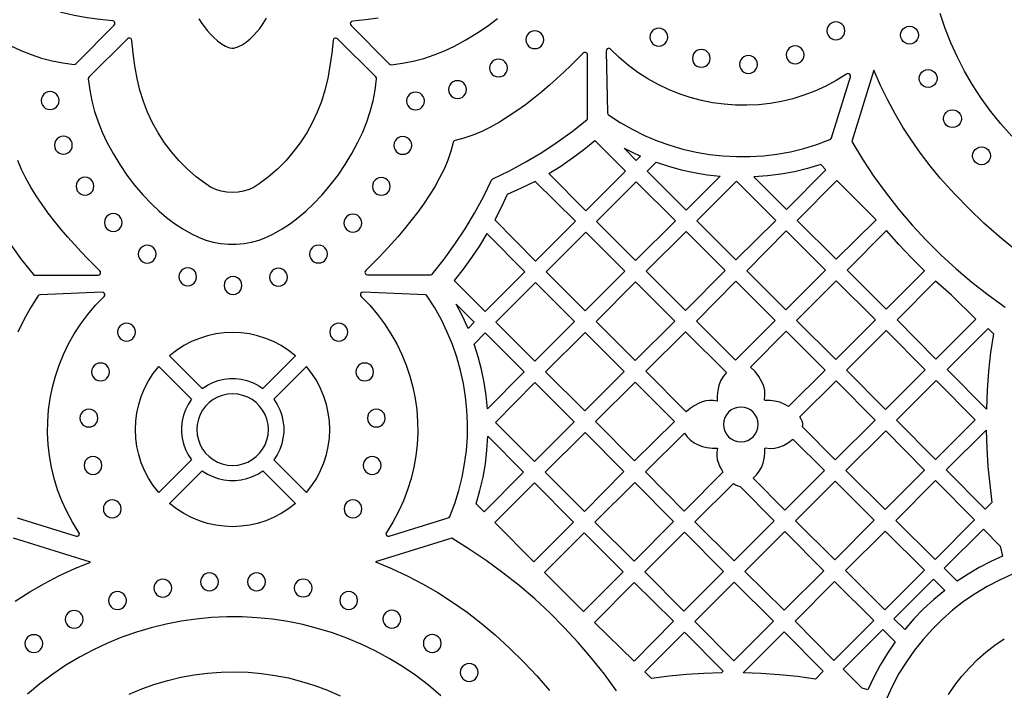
# Model space of a CAD drawing. Header units: millimetres. Extents: x -1358 to 1640, y -1421 to -323.
# Tile 54 of 129: x -223 to -40, y -1016 to -891. Entities that reach past the tile are written whole.
import ezdxf

# ---------------------------------------------------------------- set-up
doc = ezdxf.new("R2010")
doc.units = ezdxf.units.MM
doc.layers.add('pattern', color=5, linetype='Continuous')

msp = doc.modelspace()

# ---------------------------------------------------------------- linework, layer by layer
at = {"layer": 'pattern'}
for points in [[(-224.88, -895.51), (-222.98, -896.4), (-221.07, -897.16), (-219.14, -897.8), (-217.16, -898.31), (-215.15, -898.7), (-213.07, -898.98), (-212.86, -898.96), (-212.68, -898.84), (-205.58, -891.66), (-205.47, -891.47), (-205.45, -891.26), (-205.52, -891.07), (-205.67, -890.92), (-205.89, -890.85), (-208.28, -890.61), (-210.65, -890.28), (-213.02, -889.86), (-215.16, -889.35), (-217.25, -888.71), (-219.28, -887.92), (-221.25, -887), (-223.15, -885.94), (-224.96, -884.76)], [(-38.29, -912.38), (-40.33, -910.1), (-42.23, -907.74), (-43.99, -905.31), (-45.61, -902.81), (-47.09, -900.26), (-48.43, -897.64), (-49.64, -894.98), (-50.7, -892.27), (-51.63, -889.52)], [(-189.79, -890.51), (-189.23, -891.37), (-188.77, -892), (-188.24, -892.67), (-187.65, -893.34), (-187.01, -893.99), (-186.32, -894.6), (-185.6, -895.14), (-184.84, -895.57), (-184.07, -895.88), (-183.66, -895.96), (-183.27, -895.95), (-182.9, -895.86), (-182.52, -895.72), (-181.73, -895.33), (-180.98, -894.82), (-180.27, -894.23), (-179.61, -893.58), (-179.01, -892.92), (-178.47, -892.27), (-177.8, -891.35), (-177.17, -890.37)], [(-156.38, -890.34), (-158.75, -890.67), (-161.14, -890.91), (-161.36, -890.98), (-161.5, -891.13), (-161.58, -891.32), (-161.56, -891.53), (-161.44, -891.72), (-154.35, -898.9), (-154.17, -899.02), (-153.96, -899.04), (-151.88, -898.77), (-149.86, -898.37), (-147.89, -897.86), (-145.96, -897.22), (-144.05, -896.46), (-142.15, -895.57), (-140.03, -894.42), (-137.99, -893.18), (-136.03, -891.85), (-134.15, -890.41)], [(-37.74, -933.5), (-40.67, -931.09), (-43.51, -928.57), (-46.26, -925.93), (-48.93, -923.16), (-51.62, -920.17), (-53.52, -917.88), (-55.31, -915.53), (-57, -913.13), (-58.58, -910.68), (-60.05, -908.19), (-61.42, -905.65), (-62.68, -903.07), (-63.99, -900.06), (-68.13, -913.35), (-66.12, -916.65), (-63.99, -919.87), (-61.73, -922.99), (-59.35, -926.02), (-56.85, -928.95), (-54.24, -931.78), (-51.51, -934.49), (-48.68, -937.1), (-45.74, -939.6), (-42.69, -941.98), (-39.55, -944.23)], [(-224.88, -932.61), (-222.86, -935.4), (-220.71, -938.13), (-220.55, -938.27), (-220.34, -938.31), (-208.59, -938.31), (-208.36, -938.25), (-208.2, -938.1), (-208.12, -937.91), (-208.13, -937.69), (-208.26, -937.49), (-209.37, -936.39), (-210.54, -935.2), (-211.75, -933.93), (-212.99, -932.6), (-214.23, -931.2), (-215.47, -929.75), (-216.69, -928.25), (-217.88, -926.7), (-219.02, -925.12), (-220.1, -923.51), (-221.11, -921.88), (-222.03, -920.23), (-222.85, -918.57), (-223.55, -916.91)], [(-223.69, -983.57), (-212.7, -986.97), (-212.46, -986.99), (-212.26, -986.88), (-212.12, -986.71), (-212.08, -986.48), (-212.16, -986.25), (-213.36, -984.33), (-214.42, -982.37), (-215.34, -980.35), (-216.13, -978.3), (-216.77, -976.22), (-217.29, -974.11), (-217.66, -971.98), (-217.9, -969.84), (-218.01, -967.7), (-217.98, -965.55), (-217.82, -963.41), (-217.52, -961.29), (-217.1, -959.19), (-216.54, -957.11), (-215.86, -955.07), (-215.05, -953.07), (-214.1, -951.12), (-213.03, -949.22), (-211.83, -947.38), (-210.51, -945.6), (-209.06, -943.9), (-207.48, -942.28), (-207.35, -942.07), (-207.34, -941.85), (-207.43, -941.65), (-207.6, -941.51), (-207.83, -941.46), (-219.42, -941.98), (-219.64, -942.03), (-219.8, -942.19), (-221.18, -944.36), (-222.42, -946.6), (-223.53, -948.89)], [(-224.04, -999.07), (-221.34, -997.36), (-218.58, -995.78), (-215.77, -994.32), (-212.92, -992.99), (-210.02, -991.79), (-224.35, -987.35)], [(-111.94, -1015.8), (-114.21, -1012.7), (-116.6, -1009.69), (-119.09, -1006.78), (-121.7, -1003.97), (-124.41, -1001.26), (-127.22, -998.66), (-130.13, -996.17), (-133.13, -993.79), (-136.23, -991.52), (-139.41, -989.38), (-142.68, -987.35), (-156.88, -991.75), (-153.91, -992.98), (-150.98, -994.34), (-148.1, -995.84), (-145.27, -997.48), (-142.51, -999.25), (-139.8, -1001.15), (-137.17, -1003.2), (-134.6, -1005.37), (-131.9, -1007.86), (-129.31, -1010.41), (-126.82, -1013.03), (-124.44, -1015.72)], [(-38.19, -994.05), (-40.59, -995.14), (-42.9, -996.35), (-45.13, -997.7), (-47.27, -999.17), (-49.32, -1000.77), (-51.26, -1002.47), (-53.1, -1004.29), (-54.83, -1006.22), (-56.45, -1008.25), (-57.94, -1010.37), (-59.32, -1012.58), (-60.56, -1014.89), (-61.67, -1017.27)], [(-144.7, -1016.72), (-147.01, -1014.77), (-149.39, -1012.96), (-151.84, -1011.29), (-154.35, -1009.75), (-156.92, -1008.36), (-159.55, -1007.1), (-162.22, -1005.98), (-164.93, -1005), (-167.67, -1004.16), (-170.45, -1003.45), (-173.25, -1002.89), (-176.07, -1002.46), (-178.91, -1002.17), (-181.75, -1002.02), (-184.6, -1002.01), (-187.44, -1002.14), (-190.28, -1002.41), (-193.1, -1002.81), (-195.91, -1003.35), (-198.69, -1004.04), (-201.44, -1004.86), (-204.16, -1005.82), (-206.84, -1006.91), (-209.47, -1008.15), (-212.05, -1009.53), (-214.58, -1011.04), (-217.04, -1012.7), (-219.43, -1014.49), (-221.76, -1016.42)], [(-50.11, -1016.5), (-48.91, -1014.75), (-47.6, -1013.08), (-46.2, -1011.49), (-44.7, -1009.99), (-43.11, -1008.59), (-41.44, -1007.28), (-39.69, -1006.08)], [(-202.78, -1016.43), (-200.43, -1015.44), (-198.03, -1014.58), (-195.6, -1013.86), (-193.15, -1013.27), (-190.67, -1012.82), (-188.17, -1012.5), (-185.66, -1012.31), (-183.14, -1012.26), (-180.62, -1012.35), (-178.11, -1012.56), (-175.6, -1012.92), (-173.12, -1013.41), (-170.66, -1014.04), (-168.22, -1014.8), (-165.82, -1015.71), (-163.46, -1016.74)]]:
    msp.add_lwpolyline(points, dxfattribs=at)
for points in [[(-71.07, -894.39), (-70.63, -894.33), (-70.23, -894.16), (-69.89, -893.9), (-69.63, -893.56), (-69.47, -893.16), (-69.41, -892.72), (-69.47, -892.28), (-69.63, -891.88), (-69.89, -891.54), (-70.23, -891.28), (-70.63, -891.11), (-71.07, -891.05), (-71.52, -891.11), (-71.91, -891.28), (-72.25, -891.54), (-72.51, -891.88), (-72.68, -892.28), (-72.74, -892.72), (-72.68, -893.16), (-72.51, -893.56), (-72.25, -893.9), (-71.91, -894.16), (-71.52, -894.33)], [(-127.19, -896.05), (-126.75, -895.99), (-126.35, -895.83), (-126.01, -895.57), (-125.75, -895.23), (-125.59, -894.83), (-125.53, -894.39), (-125.59, -893.94), (-125.75, -893.55), (-126.01, -893.21), (-126.35, -892.95), (-126.75, -892.78), (-127.19, -892.72), (-127.64, -892.78), (-128.03, -892.95), (-128.37, -893.21), (-128.63, -893.55), (-128.8, -893.94), (-128.86, -894.39), (-128.8, -894.83), (-128.63, -895.23), (-128.37, -895.57), (-128.03, -895.83), (-127.64, -895.99)], [(-104.09, -895.57), (-103.64, -895.51), (-103.25, -895.34), (-102.91, -895.08), (-102.65, -894.74), (-102.48, -894.34), (-102.42, -893.9), (-102.48, -893.46), (-102.65, -893.06), (-102.91, -892.72), (-103.25, -892.46), (-103.64, -892.29), (-104.09, -892.23), (-104.53, -892.29), (-104.93, -892.46), (-105.27, -892.72), (-105.53, -893.06), (-105.69, -893.46), (-105.75, -893.9), (-105.69, -894.34), (-105.53, -894.74), (-105.27, -895.08), (-104.93, -895.34), (-104.53, -895.51)], [(-57.36, -895.2), (-57.8, -895.14), (-58.2, -894.97), (-58.54, -894.71), (-58.8, -894.37), (-58.96, -893.97), (-59.02, -893.53), (-58.96, -893.08), (-58.8, -892.69), (-58.54, -892.35), (-58.2, -892.09), (-57.8, -891.92), (-57.36, -891.86), (-56.91, -891.92), (-56.52, -892.09), (-56.18, -892.35), (-55.92, -892.69), (-55.75, -893.08), (-55.69, -893.53), (-55.75, -893.97), (-55.92, -894.37), (-56.18, -894.71), (-56.52, -894.97), (-56.91, -895.14)], [(-206.94, -913.5), (-205.8, -915.63), (-204.56, -917.67), (-203.22, -919.62), (-201.78, -921.5), (-200.24, -923.32), (-198.58, -925.07), (-197.23, -926.35), (-195.82, -927.54), (-194.36, -928.64), (-192.82, -929.65), (-191.21, -930.58), (-189.89, -931.23), (-188.52, -931.74), (-187.12, -932.13), (-185.7, -932.38), (-184.26, -932.51), (-182.83, -932.51), (-181.39, -932.38), (-179.97, -932.13), (-178.57, -931.74), (-177.21, -931.23), (-175.88, -930.58), (-174.27, -929.65), (-172.73, -928.64), (-171.27, -927.54), (-169.86, -926.35), (-168.51, -925.07), (-166.85, -923.32), (-165.31, -921.5), (-163.87, -919.62), (-162.53, -917.67), (-161.29, -915.63), (-160.15, -913.5), (-159.26, -911.61), (-158.49, -909.7), (-157.86, -907.76), (-157.34, -905.79), (-156.95, -903.77), (-156.68, -901.69), (-156.69, -901.48), (-156.81, -901.31), (-163.99, -894.21), (-164.19, -894.1), (-164.39, -894.08), (-164.59, -894.15), (-164.73, -894.3), (-164.8, -894.51), (-165.04, -896.9), (-165.37, -899.28), (-165.8, -901.64), (-166.3, -903.79), (-166.95, -905.88), (-167.74, -907.91), (-168.66, -909.88), (-169.71, -911.77), (-170.9, -913.59), (-172.2, -915.32), (-173.62, -916.97), (-175.16, -918.51), (-176.81, -919.95), (-178.56, -921.28), (-179.49, -921.85), (-180.46, -922.29), (-181.47, -922.61), (-182.5, -922.8), (-183.55, -922.86), (-184.59, -922.8), (-185.62, -922.61), (-186.63, -922.29), (-187.61, -921.85), (-188.53, -921.28), (-190.28, -919.95), (-191.93, -918.51), (-193.47, -916.97), (-194.89, -915.32), (-196.19, -913.59), (-197.38, -911.77), (-198.43, -909.88), (-199.35, -907.91), (-200.14, -905.88), (-200.79, -903.79), (-201.29, -901.64), (-201.72, -899.28), (-202.05, -896.9), (-202.29, -894.51), (-202.35, -894.3), (-202.5, -894.15), (-202.7, -894.08), (-202.9, -894.1), (-203.1, -894.21), (-210.27, -901.31), (-210.39, -901.48), (-210.41, -901.69), (-210.14, -903.77), (-209.75, -905.79), (-209.23, -907.76), (-208.6, -909.7), (-207.83, -911.61)], [(-158.38, -938.23), (-146.63, -938.23), (-146.42, -938.19), (-146.26, -938.06), (-144.1, -935.33), (-142.08, -932.53), (-140.19, -929.67), (-138.42, -926.73), (-136.77, -923.7), (-135.24, -920.58), (-135.14, -920.44), (-135.01, -920.35), (-131.89, -918.81), (-128.86, -917.17), (-125.91, -915.4), (-123.05, -913.51), (-120.25, -911.49), (-117.52, -909.33), (-117.39, -909.17), (-117.35, -908.97), (-117.35, -897.22), (-117.4, -896.99), (-117.55, -896.83), (-117.75, -896.75), (-117.97, -896.76), (-118.17, -896.88), (-119.27, -898), (-120.46, -899.17), (-121.72, -900.38), (-123.06, -901.61), (-124.45, -902.85), (-125.91, -904.09), (-127.41, -905.32), (-128.95, -906.5), (-130.54, -907.65), (-132.15, -908.73), (-133.78, -909.74), (-135.43, -910.66), (-137.08, -911.48), (-138.74, -912.18), (-140.4, -912.75), (-142.04, -913.18), (-142.22, -913.24), (-142.34, -913.36), (-142.41, -913.54), (-142.83, -915.18), (-143.4, -916.84), (-144.11, -918.5), (-144.93, -920.15), (-145.85, -921.8), (-146.86, -923.43), (-147.94, -925.04), (-149.08, -926.62), (-150.27, -928.17), (-151.49, -929.67), (-152.73, -931.12), (-153.98, -932.52), (-155.21, -933.85), (-156.42, -935.12), (-157.59, -936.3), (-158.71, -937.41), (-158.83, -937.61), (-158.85, -937.82), (-158.77, -938.02), (-158.6, -938.17)], [(-113.63, -908.02), (-113.58, -908.24), (-113.43, -908.4), (-111.26, -909.82), (-109.03, -911.09), (-106.74, -912.22), (-104.4, -913.22), (-102.01, -914.07), (-99.58, -914.78), (-97.13, -915.35), (-94.64, -915.77), (-92.14, -916.05), (-89.62, -916.18), (-87.1, -916.17), (-84.58, -916.02), (-82.06, -915.71), (-79.56, -915.26), (-77.08, -914.66), (-74.62, -913.9), (-72.2, -913), (-72.02, -912.89), (-71.92, -912.7), (-68.38, -901.32), (-68.36, -901.08), (-68.46, -900.87), (-68.64, -900.74), (-68.86, -900.7), (-69.1, -900.78), (-71.01, -901.98), (-72.98, -903.03), (-74.99, -903.95), (-77.05, -904.73), (-79.13, -905.38), (-81.24, -905.89), (-83.36, -906.26), (-85.5, -906.5), (-87.65, -906.61), (-89.79, -906.58), (-91.92, -906.43), (-94.05, -906.14), (-96.15, -905.72), (-98.22, -905.17), (-100.27, -904.49), (-102.27, -903.68), (-104.22, -902.74), (-106.13, -901.68), (-107.97, -900.49), (-109.75, -899.17), (-111.45, -897.73), (-113.08, -896.17), (-113.28, -896.04), (-113.5, -896.03), (-113.7, -896.11), (-113.85, -896.28), (-113.9, -896.51)], [(-96.16, -899.53), (-95.72, -899.47), (-95.32, -899.3), (-94.98, -899.04), (-94.72, -898.7), (-94.55, -898.3), (-94.49, -897.86), (-94.55, -897.42), (-94.72, -897.02), (-94.98, -896.68), (-95.32, -896.42), (-95.72, -896.25), (-96.16, -896.19), (-96.61, -896.25), (-97, -896.42), (-97.34, -896.68), (-97.6, -897.02), (-97.77, -897.42), (-97.83, -897.86), (-97.77, -898.3), (-97.6, -898.7), (-97.34, -899.04), (-97, -899.3), (-96.61, -899.47)], [(-87.38, -900.67), (-86.93, -900.61), (-86.54, -900.44), (-86.2, -900.18), (-85.94, -899.84), (-85.77, -899.44), (-85.71, -899), (-85.77, -898.56), (-85.94, -898.16), (-86.2, -897.82), (-86.54, -897.56), (-86.93, -897.39), (-87.38, -897.33), (-87.82, -897.39), (-88.22, -897.56), (-88.55, -897.82), (-88.82, -898.16), (-88.98, -898.56), (-89.04, -899), (-88.98, -899.44), (-88.82, -899.84), (-88.55, -900.18), (-88.22, -900.44), (-87.82, -900.61)], [(-78.68, -898.88), (-78.23, -898.82), (-77.84, -898.65), (-77.5, -898.39), (-77.24, -898.05), (-77.07, -897.65), (-77.01, -897.21), (-77.07, -896.76), (-77.24, -896.37), (-77.5, -896.03), (-77.84, -895.77), (-78.23, -895.6), (-78.68, -895.54), (-79.12, -895.6), (-79.52, -895.77), (-79.86, -896.03), (-80.12, -896.37), (-80.28, -896.76), (-80.34, -897.21), (-80.28, -897.65), (-80.12, -898.05), (-79.86, -898.39), (-79.52, -898.65), (-79.12, -898.82)], [(-133.95, -901.32), (-133.51, -901.26), (-133.11, -901.1), (-132.77, -900.84), (-132.51, -900.5), (-132.35, -900.1), (-132.29, -899.66), (-132.35, -899.21), (-132.51, -898.81), (-132.77, -898.48), (-133.11, -898.22), (-133.51, -898.05), (-133.95, -897.99), (-134.4, -898.05), (-134.79, -898.22), (-135.13, -898.48), (-135.39, -898.81), (-135.56, -899.21), (-135.62, -899.66), (-135.56, -900.1), (-135.39, -900.5), (-135.13, -900.84), (-134.79, -901.1), (-134.4, -901.26)], [(-53.89, -903.27), (-54.33, -903.21), (-54.73, -903.05), (-55.07, -902.79), (-55.33, -902.45), (-55.5, -902.05), (-55.56, -901.61), (-55.5, -901.16), (-55.33, -900.77), (-55.07, -900.43), (-54.73, -900.17), (-54.33, -900), (-53.89, -899.94), (-53.45, -900), (-53.05, -900.17), (-52.71, -900.43), (-52.45, -900.77), (-52.28, -901.16), (-52.22, -901.61), (-52.28, -902.05), (-52.45, -902.45), (-52.71, -902.79), (-53.05, -903.05), (-53.45, -903.21)], [(-141.6, -905.36), (-141.16, -905.3), (-140.76, -905.13), (-140.42, -904.87), (-140.16, -904.53), (-140, -904.13), (-139.94, -903.69), (-140, -903.24), (-140.16, -902.85), (-140.42, -902.51), (-140.76, -902.25), (-141.16, -902.08), (-141.6, -902.02), (-142.04, -902.08), (-142.44, -902.25), (-142.78, -902.51), (-143.04, -902.85), (-143.21, -903.24), (-143.27, -903.69), (-143.21, -904.13), (-143.04, -904.53), (-142.78, -904.87), (-142.44, -905.13), (-142.04, -905.3)], [(-217.53, -907.41), (-217.09, -907.35), (-216.69, -907.18), (-216.35, -906.92), (-216.09, -906.58), (-215.93, -906.19), (-215.87, -905.74), (-215.93, -905.3), (-216.09, -904.9), (-216.35, -904.56), (-216.69, -904.3), (-217.09, -904.13), (-217.53, -904.07), (-217.98, -904.13), (-218.37, -904.3), (-218.71, -904.56), (-218.97, -904.9), (-219.14, -905.3), (-219.2, -905.74), (-219.14, -906.19), (-218.97, -906.58), (-218.71, -906.92), (-218.37, -907.18), (-217.98, -907.35)], [(-149.42, -907.48), (-148.98, -907.42), (-148.58, -907.25), (-148.24, -906.99), (-147.98, -906.65), (-147.81, -906.25), (-147.75, -905.81), (-147.81, -905.37), (-147.98, -904.97), (-148.24, -904.63), (-148.58, -904.37), (-148.98, -904.2), (-149.42, -904.14), (-149.87, -904.2), (-150.26, -904.37), (-150.6, -904.63), (-150.86, -904.97), (-151.03, -905.37), (-151.09, -905.81), (-151.03, -906.25), (-150.86, -906.65), (-150.6, -906.99), (-150.26, -907.25), (-149.87, -907.42)], [(-49.36, -910.78), (-49.8, -910.72), (-50.2, -910.55), (-50.54, -910.29), (-50.8, -909.95), (-50.97, -909.55), (-51.03, -909.11), (-50.97, -908.67), (-50.8, -908.27), (-50.54, -907.93), (-50.2, -907.67), (-49.8, -907.5), (-49.36, -907.44), (-48.92, -907.5), (-48.52, -907.67), (-48.18, -907.93), (-47.92, -908.27), (-47.76, -908.67), (-47.7, -909.11), (-47.76, -909.55), (-47.92, -909.95), (-48.18, -910.29), (-48.52, -910.55), (-48.92, -910.72)], [(-215.06, -915.73), (-214.62, -915.67), (-214.22, -915.5), (-213.88, -915.24), (-213.62, -914.9), (-213.45, -914.5), (-213.39, -914.06), (-213.45, -913.61), (-213.62, -913.22), (-213.88, -912.88), (-214.22, -912.62), (-214.62, -912.45), (-215.06, -912.39), (-215.5, -912.45), (-215.9, -912.62), (-216.24, -912.88), (-216.5, -913.22), (-216.66, -913.61), (-216.72, -914.06), (-216.66, -914.5), (-216.5, -914.9), (-216.24, -915.24), (-215.9, -915.5), (-215.5, -915.67)], [(-151.81, -915.75), (-151.37, -915.7), (-150.97, -915.53), (-150.63, -915.27), (-150.37, -914.93), (-150.2, -914.53), (-150.14, -914.09), (-150.2, -913.64), (-150.37, -913.24), (-150.63, -912.91), (-150.97, -912.65), (-151.37, -912.48), (-151.81, -912.42), (-152.26, -912.48), (-152.65, -912.65), (-152.99, -912.91), (-153.25, -913.24), (-153.42, -913.64), (-153.48, -914.09), (-153.42, -914.53), (-153.25, -914.93), (-152.99, -915.27), (-152.65, -915.53), (-152.26, -915.7)], [(-117.67, -926.27), (-124.59, -919.36), (-122.34, -917.94), (-120.16, -916.44), (-118.05, -914.84), (-116, -913.15), (-110.28, -918.88)], [(-108.28, -916.88), (-110.56, -914.59), (-109.03, -915.36), (-107.47, -916.07)], [(-43.92, -917.69), (-44.37, -917.63), (-44.77, -917.47), (-45.1, -917.21), (-45.36, -916.87), (-45.53, -916.47), (-45.59, -916.03), (-45.53, -915.58), (-45.36, -915.18), (-45.1, -914.85), (-44.77, -914.59), (-44.37, -914.42), (-43.92, -914.36), (-43.48, -914.42), (-43.08, -914.59), (-42.75, -914.85), (-42.49, -915.18), (-42.32, -915.58), (-42.26, -916.03), (-42.32, -916.47), (-42.49, -916.87), (-42.75, -917.21), (-43.08, -917.47), (-43.48, -917.63)], [(-106.28, -918.88), (-104.6, -917.21), (-102.26, -917.99), (-99.9, -918.64), (-97.51, -919.16), (-95.1, -919.56), (-92.64, -919.83), (-98.98, -926.17)], [(-72.93, -918.63), (-73.89, -917.68), (-76.35, -918.41), (-78.82, -919), (-81.32, -919.46), (-83.84, -919.77), (-86.4, -919.96), (-80.29, -926.07)], [(-211.03, -923.37), (-210.58, -923.31), (-210.19, -923.15), (-209.85, -922.89), (-209.59, -922.55), (-209.42, -922.15), (-209.36, -921.71), (-209.42, -921.26), (-209.59, -920.87), (-209.85, -920.53), (-210.19, -920.27), (-210.58, -920.1), (-211.03, -920.04), (-211.47, -920.1), (-211.87, -920.27), (-212.2, -920.53), (-212.46, -920.87), (-212.63, -921.26), (-212.69, -921.71), (-212.63, -922.15), (-212.46, -922.55), (-212.2, -922.89), (-211.87, -923.15), (-211.47, -923.31)], [(-155.79, -923.4), (-155.35, -923.34), (-154.95, -923.18), (-154.62, -922.92), (-154.36, -922.58), (-154.19, -922.18), (-154.13, -921.74), (-154.19, -921.29), (-154.36, -920.89), (-154.62, -920.56), (-154.95, -920.3), (-155.35, -920.13), (-155.79, -920.07), (-156.24, -920.13), (-156.63, -920.3), (-156.97, -920.56), (-157.23, -920.89), (-157.4, -921.29), (-157.46, -921.74), (-157.4, -922.18), (-157.23, -922.58), (-156.97, -922.92), (-156.63, -923.18), (-156.24, -923.34)], [(-132.32, -923.26), (-133.46, -925.65), (-134.67, -927.99), (-127.07, -935.66), (-119.64, -928.23), (-127.15, -920.8), (-129.71, -922.09)], [(-108.28, -920.88), (-115.68, -928.28), (-108.42, -935.53), (-100.99, -928.17)], [(-82.29, -928.07), (-89.62, -920.74), (-96.98, -928.17), (-89.72, -935.43)], [(-70.93, -920.64), (-78.29, -928.07), (-71.03, -935.32), (-63.59, -927.97)], [(-205.76, -930.14), (-205.31, -930.08), (-204.92, -929.91), (-204.58, -929.65), (-204.32, -929.31), (-204.15, -928.91), (-204.09, -928.47), (-204.15, -928.02), (-204.32, -927.63), (-204.58, -927.29), (-204.92, -927.03), (-205.31, -926.86), (-205.76, -926.8), (-206.2, -926.86), (-206.6, -927.03), (-206.94, -927.29), (-207.2, -927.63), (-207.36, -928.02), (-207.42, -928.47), (-207.36, -928.91), (-207.2, -929.31), (-206.94, -929.65), (-206.6, -929.91), (-206.2, -930.08)], [(-161.1, -930.24), (-160.66, -930.18), (-160.26, -930.01), (-159.92, -929.75), (-159.66, -929.41), (-159.5, -929.01), (-159.44, -928.57), (-159.5, -928.13), (-159.66, -927.73), (-159.92, -927.39), (-160.26, -927.13), (-160.66, -926.96), (-161.1, -926.9), (-161.55, -926.96), (-161.94, -927.13), (-162.28, -927.39), (-162.54, -927.73), (-162.71, -928.13), (-162.77, -928.57), (-162.71, -929.01), (-162.54, -929.41), (-162.28, -929.75), (-161.94, -930.01), (-161.55, -930.18)], [(-117.68, -930.28), (-125.07, -937.67), (-117.78, -944.96), (-110.42, -937.53)], [(-91.73, -937.43), (-98.99, -930.17), (-106.41, -937.53), (-99.09, -944.86)], [(-80.33, -930.03), (-87.69, -937.46), (-80.39, -944.76), (-73.03, -937.33)], [(-61.69, -944.62), (-54.57, -937.5), (-57.02, -935.06), (-59.38, -932.55), (-61.66, -929.95), (-69, -937.38)], [(-129.07, -937.67), (-136.13, -930.55), (-137.53, -932.81), (-139.01, -935.02), (-140.57, -937.17), (-142.21, -939.27), (-136.47, -945.06)], [(-199.44, -936.04), (-199, -935.98), (-198.6, -935.81), (-198.26, -935.55), (-198, -935.21), (-197.83, -934.81), (-197.77, -934.37), (-197.83, -933.93), (-198, -933.53), (-198.26, -933.19), (-198.6, -932.93), (-199, -932.76), (-199.44, -932.7), (-199.88, -932.76), (-200.28, -932.93), (-200.62, -933.19), (-200.88, -933.53), (-201.05, -933.93), (-201.11, -934.37), (-201.05, -934.81), (-200.88, -935.21), (-200.62, -935.55), (-200.28, -935.81), (-199.88, -935.98)], [(-167.51, -936.01), (-167.06, -935.96), (-166.66, -935.79), (-166.33, -935.53), (-166.07, -935.19), (-165.9, -934.79), (-165.84, -934.35), (-165.9, -933.9), (-166.07, -933.51), (-166.33, -933.17), (-166.66, -932.91), (-167.06, -932.74), (-167.51, -932.68), (-167.95, -932.74), (-168.35, -932.91), (-168.68, -933.17), (-168.94, -933.51), (-169.11, -933.9), (-169.17, -934.35), (-169.11, -934.79), (-168.94, -935.19), (-168.68, -935.53), (-168.35, -935.79), (-167.95, -935.96)], [(-191.89, -940.26), (-191.44, -940.2), (-191.04, -940.03), (-190.71, -939.77), (-190.45, -939.43), (-190.28, -939.03), (-190.22, -938.59), (-190.28, -938.15), (-190.45, -937.75), (-190.71, -937.41), (-191.04, -937.15), (-191.44, -936.98), (-191.89, -936.92), (-192.33, -936.98), (-192.73, -937.15), (-193.06, -937.41), (-193.32, -937.75), (-193.49, -938.15), (-193.55, -938.59), (-193.49, -939.03), (-193.32, -939.43), (-193.06, -939.77), (-192.73, -940.03), (-192.33, -940.2)], [(-174.97, -940.34), (-174.52, -940.28), (-174.13, -940.11), (-173.79, -939.85), (-173.53, -939.51), (-173.36, -939.12), (-173.3, -938.67), (-173.36, -938.23), (-173.53, -937.83), (-173.79, -937.49), (-174.13, -937.23), (-174.52, -937.06), (-174.97, -937.01), (-175.41, -937.06), (-175.81, -937.23), (-176.14, -937.49), (-176.41, -937.83), (-176.57, -938.23), (-176.63, -938.67), (-176.57, -939.12), (-176.41, -939.51), (-176.14, -939.85), (-175.81, -940.11), (-175.41, -940.28)], [(-183.44, -941.88), (-183, -941.82), (-182.6, -941.65), (-182.26, -941.39), (-182, -941.05), (-181.83, -940.65), (-181.77, -940.21), (-181.83, -939.77), (-182, -939.37), (-182.26, -939.03), (-182.6, -938.77), (-183, -938.6), (-183.44, -938.54), (-183.88, -938.6), (-184.28, -938.77), (-184.62, -939.03), (-184.88, -939.37), (-185.05, -939.77), (-185.11, -940.21), (-185.05, -940.65), (-184.88, -941.05), (-184.62, -941.39), (-184.28, -941.65), (-183.88, -941.82)], [(-108.42, -939.53), (-115.78, -946.96), (-108.52, -954.22), (-101.09, -946.86)], [(-82.39, -946.76), (-89.73, -939.43), (-97.08, -946.86), (-89.82, -954.12)], [(-71.03, -939.33), (-78.41, -946.77), (-71.09, -954.02), (-63.72, -946.64)], [(-49.62, -941.95), (-52.5, -939.43), (-59.69, -946.62), (-52.44, -953.95), (-45, -946.52)], [(-127.18, -954.31), (-119.8, -946.95), (-127.07, -939.68), (-134.45, -947.05)], [(-143.34, -983.57), (-143.15, -983.47), (-143.04, -983.29), (-142.13, -980.89), (-141.36, -978.45), (-140.74, -975.98), (-140.27, -973.49), (-139.95, -970.99), (-139.77, -968.48), (-139.73, -965.97), (-139.84, -963.46), (-140.1, -960.97), (-140.5, -958.49), (-141.04, -956.04), (-141.72, -953.61), (-142.54, -951.23), (-143.5, -948.89), (-144.61, -946.6), (-145.85, -944.36), (-147.23, -942.19), (-147.39, -942.03), (-147.6, -941.98), (-159.19, -941.46), (-159.43, -941.51), (-159.6, -941.65), (-159.69, -941.85), (-159.68, -942.07), (-159.55, -942.28), (-157.97, -943.9), (-156.52, -945.6), (-155.2, -947.38), (-154, -949.22), (-152.93, -951.12), (-151.98, -953.07), (-151.17, -955.07), (-150.49, -957.11), (-149.93, -959.19), (-149.51, -961.29), (-149.21, -963.42), (-149.05, -965.55), (-149.02, -967.7), (-149.13, -969.84), (-149.37, -971.98), (-149.74, -974.11), (-150.25, -976.22), (-150.9, -978.3), (-151.68, -980.35), (-152.61, -982.37), (-153.67, -984.34), (-154.86, -986.25), (-154.95, -986.48), (-154.91, -986.71), (-154.77, -986.88), (-154.57, -986.99), (-154.33, -986.97)], [(-139.64, -948.23), (-140.68, -945.93), (-141.84, -943.7), (-138.48, -947.06)], [(-203.29, -950.58), (-202.85, -950.52), (-202.45, -950.35), (-202.11, -950.09), (-201.85, -949.75), (-201.68, -949.35), (-201.62, -948.91), (-201.68, -948.46), (-201.85, -948.07), (-202.11, -947.73), (-202.45, -947.47), (-202.85, -947.3), (-203.29, -947.24), (-203.73, -947.3), (-204.13, -947.47), (-204.47, -947.73), (-204.73, -948.07), (-204.9, -948.46), (-204.96, -948.91), (-204.9, -949.35), (-204.73, -949.75), (-204.47, -950.09), (-204.13, -950.35), (-203.73, -950.52)], [(-163.74, -950.58), (-163.29, -950.52), (-162.9, -950.35), (-162.56, -950.09), (-162.3, -949.75), (-162.13, -949.35), (-162.07, -948.91), (-162.13, -948.46), (-162.3, -948.07), (-162.56, -947.73), (-162.9, -947.47), (-163.29, -947.3), (-163.74, -947.24), (-164.18, -947.3), (-164.58, -947.47), (-164.92, -947.73), (-165.18, -948.07), (-165.34, -948.46), (-165.4, -948.91), (-165.34, -949.35), (-165.18, -949.75), (-164.92, -950.09), (-164.58, -950.35), (-164.18, -950.52)], [(-54.44, -955.95), (-61.7, -948.62), (-69.09, -956.02), (-61.83, -963.34)], [(-41.73, -949.22), (-42.24, -952.72), (-42.62, -956.22), (-42.89, -959.73), (-43.03, -963.26), (-50.35, -955.87), (-42.71, -948.23)], [(-177.87, -959.42), (-171.77, -953.32), (-173.07, -952.31), (-174.44, -951.43), (-175.87, -950.68), (-177.34, -950.07), (-178.85, -949.6), (-180.39, -949.26), (-181.95, -949.06), (-183.51, -948.99), (-185.08, -949.06), (-186.64, -949.26), (-188.18, -949.6), (-189.69, -950.07), (-191.16, -950.68), (-192.59, -951.43), (-193.96, -952.31), (-195.26, -953.32), (-189.16, -959.42), (-188.22, -958.81), (-187.23, -958.32), (-186.19, -957.95), (-185.13, -957.7), (-184.06, -957.58), (-182.97, -957.58), (-181.9, -957.7), (-180.84, -957.95), (-179.8, -958.32), (-178.81, -958.81)], [(-136.04, -963.24), (-136.28, -960.76), (-136.65, -958.32), (-137.14, -955.91), (-137.77, -953.53), (-138.52, -951.15), (-136.43, -949.06), (-129.18, -956.32)], [(-117.88, -963.61), (-110.51, -956.24), (-117.78, -948.97), (-125.19, -956.3)], [(-96.71, -962.2), (-97.52, -962.64), (-98.26, -963.17), (-98.97, -963.77), (-106.52, -956.22), (-99.09, -948.86), (-91.48, -956.47), (-92.09, -957.21), (-92.56, -957.99), (-92.9, -958.84), (-93.11, -959.78), (-93.22, -960.77), (-93.22, -961.76), (-93.96, -961.65), (-94.66, -961.64), (-95.34, -961.72), (-96.02, -961.91)], [(-73.06, -955.98), (-79.9, -962.81), (-80.7, -962.34), (-81.54, -962), (-82.45, -961.79), (-83.34, -961.69), (-84.24, -961.67), (-84.4, -961.52), (-84.31, -960.64), (-84.35, -959.82), (-84.54, -959.01), (-84.87, -958.2), (-85.45, -957.17), (-86.14, -956.25), (-86.97, -955.42), (-80.36, -948.74)], [(-208.13, -958), (-207.69, -957.94), (-207.29, -957.78), (-206.95, -957.52), (-206.69, -957.18), (-206.53, -956.78), (-206.47, -956.34), (-206.53, -955.89), (-206.69, -955.5), (-206.95, -955.16), (-207.29, -954.9), (-207.69, -954.73), (-208.13, -954.67), (-208.58, -954.73), (-208.97, -954.9), (-209.31, -955.16), (-209.57, -955.5), (-209.74, -955.89), (-209.8, -956.34), (-209.74, -956.78), (-209.57, -957.18), (-209.31, -957.52), (-208.97, -957.78), (-208.58, -957.94)], [(-197.28, -955.34), (-191.18, -961.44), (-191.8, -962.39), (-192.29, -963.38), (-192.66, -964.41), (-192.9, -965.47), (-193.02, -966.55), (-193.02, -967.63), (-192.9, -968.71), (-192.66, -969.77), (-192.29, -970.8), (-191.8, -971.79), (-191.18, -972.74), (-197.28, -978.84), (-198.3, -977.53), (-199.18, -976.16), (-199.92, -974.74), (-200.53, -973.26), (-201, -971.75), (-201.34, -970.21), (-201.54, -968.66), (-201.61, -967.09), (-201.54, -965.52), (-201.34, -963.97), (-201, -962.43), (-200.53, -960.92), (-199.92, -959.45), (-199.18, -958.02), (-198.3, -956.65)], [(-169.75, -978.84), (-168.73, -977.53), (-167.85, -976.16), (-167.11, -974.74), (-166.5, -973.26), (-166.02, -971.75), (-165.69, -970.21), (-165.48, -968.66), (-165.41, -967.09), (-165.48, -965.52), (-165.69, -963.97), (-166.02, -962.43), (-166.5, -960.92), (-167.11, -959.45), (-167.85, -958.02), (-168.73, -956.65), (-169.75, -955.34), (-175.85, -961.44), (-175.23, -962.39), (-174.74, -963.38), (-174.37, -964.41), (-174.13, -965.47), (-174, -966.55), (-174, -967.63), (-174.13, -968.71), (-174.37, -969.77), (-174.74, -970.8), (-175.23, -971.8), (-175.85, -972.74)], [(-158.9, -958), (-158.45, -957.94), (-158.05, -957.78), (-157.72, -957.52), (-157.46, -957.18), (-157.29, -956.78), (-157.23, -956.34), (-157.29, -955.89), (-157.46, -955.5), (-157.72, -955.16), (-158.05, -954.9), (-158.45, -954.73), (-158.9, -954.67), (-159.34, -954.73), (-159.74, -954.9), (-160.07, -955.16), (-160.33, -955.5), (-160.5, -955.89), (-160.56, -956.34), (-160.5, -956.78), (-160.33, -957.18), (-160.07, -957.52), (-159.74, -957.78), (-159.34, -957.94)], [(-127.24, -973.04), (-119.88, -965.62), (-127.17, -958.32), (-134.53, -965.75)], [(-108.6, -972.89), (-101.19, -965.55), (-108.49, -958.26), (-115.89, -965.59)], [(-71.22, -972.73), (-77.29, -966.6), (-77.22, -966.26), (-77.22, -965.94), (-77.32, -965.61), (-77.53, -965.15), (-77.8, -964.72), (-71.05, -957.97), (-63.79, -965.3)], [(-52.4, -957.92), (-59.79, -965.31), (-52.54, -972.64), (-45.14, -965.25)], [(-183.52, -973.76), (-182.53, -973.69), (-181.59, -973.48), (-180.7, -973.14), (-179.88, -972.69), (-179.14, -972.12), (-178.48, -971.47), (-177.92, -970.72), (-177.47, -969.9), (-177.13, -969.02), (-176.92, -968.08), (-176.85, -967.09), (-176.92, -966.11), (-177.13, -965.17), (-177.47, -964.28), (-177.92, -963.46), (-178.48, -962.72), (-179.14, -962.06), (-179.88, -961.5), (-180.7, -961.04), (-181.59, -960.7), (-182.53, -960.49), (-183.52, -960.42), (-184.5, -960.49), (-185.44, -960.7), (-186.33, -961.04), (-187.15, -961.5), (-187.89, -962.06), (-188.55, -962.72), (-189.11, -963.46), (-189.56, -964.28), (-189.9, -965.17), (-190.11, -966.11), (-190.18, -967.09), (-190.11, -968.08), (-189.9, -969.02), (-189.56, -969.9), (-189.11, -970.72), (-188.55, -971.47), (-187.89, -972.12), (-187.15, -972.69), (-186.33, -973.14), (-185.44, -973.48), (-184.5, -973.69)], [(-210.3, -966.6), (-209.85, -966.55), (-209.45, -966.38), (-209.11, -966.12), (-208.85, -965.78), (-208.69, -965.38), (-208.63, -964.94), (-208.69, -964.5), (-208.85, -964.1), (-209.11, -963.76), (-209.45, -963.5), (-209.85, -963.33), (-210.3, -963.27), (-210.74, -963.33), (-211.14, -963.5), (-211.47, -963.76), (-211.73, -964.1), (-211.9, -964.5), (-211.96, -964.94), (-211.9, -965.38), (-211.73, -965.78), (-211.47, -966.12), (-211.14, -966.38), (-210.74, -966.55)], [(-156.74, -966.6), (-156.29, -966.55), (-155.89, -966.38), (-155.56, -966.12), (-155.3, -965.78), (-155.13, -965.38), (-155.07, -964.94), (-155.13, -964.5), (-155.3, -964.1), (-155.56, -963.76), (-155.89, -963.5), (-156.29, -963.33), (-156.74, -963.27), (-157.18, -963.33), (-157.58, -963.5), (-157.91, -963.76), (-158.17, -964.1), (-158.34, -964.5), (-158.4, -964.94), (-158.34, -965.38), (-158.17, -965.78), (-157.91, -966.12), (-157.58, -966.38), (-157.18, -966.55)], [(-88.78, -969.35), (-88.13, -969.29), (-87.52, -969.1), (-86.97, -968.8), (-86.49, -968.41), (-86.1, -967.93), (-85.8, -967.38), (-85.61, -966.77), (-85.55, -966.12), (-85.61, -965.46), (-85.8, -964.86), (-86.1, -964.31), (-86.49, -963.83), (-86.97, -963.43), (-87.52, -963.13), (-88.13, -962.94), (-88.78, -962.88), (-89.44, -962.94), (-90.05, -963.13), (-90.6, -963.43), (-91.08, -963.83), (-91.47, -964.31), (-91.77, -964.86), (-91.96, -965.46), (-92.02, -966.12), (-91.96, -966.77), (-91.77, -967.38), (-91.47, -967.93), (-91.08, -968.41), (-90.6, -968.8), (-90.05, -969.1), (-89.44, -969.29)], [(-136.62, -982.42), (-138.12, -980.92), (-137.41, -978.44), (-136.84, -975.95), (-136.41, -973.45), (-136.11, -970.91), (-135.95, -968.34), (-129.28, -975.01)], [(-125.26, -975), (-117.96, -982.36), (-110.58, -974.91), (-117.84, -967.66)], [(-95.13, -970.45), (-94.14, -970.55), (-93.14, -970.56), (-93.25, -971.29), (-93.27, -971.99), (-93.18, -972.68), (-92.99, -973.35), (-92.7, -974.04), (-92.43, -974.55), (-92.13, -975.04), (-99.36, -982.27), (-106.59, -974.97), (-99.31, -967.77), (-98.79, -968.44), (-98.18, -969.04), (-97.5, -969.54), (-96.75, -969.95), (-95.96, -970.25)], [(-84.25, -970.49), (-83.36, -970.6), (-82.52, -970.56), (-81.69, -970.37), (-80.86, -970.04), (-79.94, -969.52), (-79.08, -968.89), (-73.21, -974.71), (-80.62, -982.13), (-86.52, -976.17), (-85.87, -975.54), (-85.35, -974.86), (-84.95, -974.14), (-84.65, -973.34), (-84.45, -972.45), (-84.35, -971.53), (-84.34, -970.59)], [(-54.54, -974.64), (-61.8, -967.31), (-69.23, -974.74), (-61.9, -982)], [(-50.5, -974.6), (-43.05, -967.17), (-42.95, -970.56), (-42.74, -973.94), (-42.42, -977.32), (-41.99, -980.69), (-43.24, -981.94)], [(-209.54, -975.44), (-209.09, -975.38), (-208.69, -975.21), (-208.36, -974.95), (-208.1, -974.62), (-207.93, -974.22), (-207.87, -973.77), (-207.93, -973.33), (-208.1, -972.93), (-208.36, -972.59), (-208.69, -972.33), (-209.09, -972.17), (-209.54, -972.11), (-209.98, -972.17), (-210.38, -972.33), (-210.71, -972.59), (-210.97, -972.93), (-211.14, -973.33), (-211.2, -973.77), (-211.14, -974.22), (-210.97, -974.62), (-210.71, -974.95), (-210.38, -975.21), (-209.98, -975.38)], [(-157.49, -975.44), (-157.05, -975.38), (-156.65, -975.21), (-156.31, -974.95), (-156.05, -974.62), (-155.89, -974.22), (-155.83, -973.77), (-155.89, -973.33), (-156.05, -972.93), (-156.31, -972.59), (-156.65, -972.33), (-157.05, -972.17), (-157.49, -972.11), (-157.94, -972.17), (-158.33, -972.33), (-158.67, -972.59), (-158.93, -972.93), (-159.1, -973.33), (-159.16, -973.77), (-159.1, -974.22), (-158.93, -974.62), (-158.67, -974.95), (-158.33, -975.21), (-157.94, -975.38)], [(-177.87, -974.76), (-171.77, -980.86), (-173.07, -981.87), (-174.44, -982.75), (-175.87, -983.5), (-177.34, -984.11), (-178.85, -984.58), (-180.39, -984.92), (-181.95, -985.12), (-183.51, -985.19), (-185.08, -985.12), (-186.64, -984.92), (-188.18, -984.58), (-189.69, -984.11), (-191.16, -983.5), (-192.59, -982.75), (-193.96, -981.87), (-195.26, -980.86), (-189.16, -974.76), (-188.22, -975.37), (-187.23, -975.86), (-186.19, -976.23), (-185.13, -976.48), (-184.06, -976.6), (-182.97, -976.6), (-181.9, -976.48), (-180.84, -976.23), (-179.8, -975.86), (-178.81, -975.37)], [(-134.64, -984.41), (-127.38, -991.74), (-119.96, -984.33), (-127.25, -977.03)], [(-115.99, -984.36), (-108.69, -991.6), (-101.33, -984.24), (-108.56, -976.94)], [(-97.36, -984.28), (-90.19, -977.11), (-89.78, -977.38), (-89.33, -977.59), (-88.94, -977.68), (-82.59, -984.09), (-90.04, -991.54)], [(-71.3, -991.38), (-63.92, -984), (-71.21, -976.73), (-78.59, -984.11)], [(-52.6, -991.29), (-45.24, -983.94), (-52.5, -976.61), (-59.93, -984.04)], [(-205.94, -983.55), (-205.5, -983.49), (-205.1, -983.32), (-204.76, -983.06), (-204.5, -982.72), (-204.33, -982.33), (-204.27, -981.88), (-204.33, -981.44), (-204.5, -981.04), (-204.76, -980.7), (-205.1, -980.44), (-205.5, -980.27), (-205.94, -980.21), (-206.39, -980.27), (-206.78, -980.44), (-207.12, -980.7), (-207.38, -981.04), (-207.55, -981.44), (-207.61, -981.88), (-207.55, -982.33), (-207.38, -982.72), (-207.12, -983.06), (-206.78, -983.32), (-206.39, -983.49)], [(-161.09, -983.55), (-160.64, -983.49), (-160.25, -983.32), (-159.91, -983.06), (-159.65, -982.72), (-159.48, -982.33), (-159.42, -981.88), (-159.48, -981.44), (-159.65, -981.04), (-159.91, -980.7), (-160.25, -980.44), (-160.64, -980.27), (-161.09, -980.21), (-161.53, -980.27), (-161.93, -980.44), (-162.26, -980.7), (-162.53, -981.04), (-162.69, -981.44), (-162.75, -981.88), (-162.69, -982.33), (-162.53, -982.72), (-162.26, -983.06), (-161.93, -983.32), (-161.53, -983.49)], [(-125.39, -993.76), (-118.09, -1000.99), (-110.71, -993.62), (-117.98, -986.35)], [(-99.43, -1000.93), (-92.03, -993.54), (-99.29, -986.2), (-106.69, -993.6)], [(-80.69, -1000.79), (-73.34, -993.43), (-80.6, -986.1), (-88.03, -993.53)], [(-54.59, -993.3), (-61.9, -986.01), (-69.29, -993.39), (-61.97, -1000.68)], [(-43.59, -985.66), (-40.48, -988.8), (-40.03, -990.69), (-42.23, -991.7), (-44.36, -992.8), (-46.43, -994.02), (-48.46, -995.34), (-50.87, -992.94)], [(-187.84, -997.15), (-187.39, -997.09), (-186.99, -996.92), (-186.66, -996.66), (-186.4, -996.32), (-186.23, -995.92), (-186.17, -995.48), (-186.23, -995.04), (-186.4, -994.64), (-186.66, -994.3), (-186.99, -994.04), (-187.39, -993.87), (-187.84, -993.81), (-188.28, -993.87), (-188.68, -994.04), (-189.01, -994.3), (-189.27, -994.64), (-189.44, -995.04), (-189.5, -995.48), (-189.44, -995.92), (-189.27, -996.32), (-189.01, -996.66), (-188.68, -996.92), (-188.28, -997.09)], [(-179.06, -997.14), (-178.62, -997.08), (-178.22, -996.91), (-177.88, -996.65), (-177.62, -996.32), (-177.45, -995.92), (-177.39, -995.47), (-177.45, -995.03), (-177.62, -994.63), (-177.88, -994.3), (-178.22, -994.04), (-178.62, -993.87), (-179.06, -993.81), (-179.5, -993.87), (-179.9, -994.04), (-180.24, -994.3), (-180.5, -994.63), (-180.67, -995.03), (-180.73, -995.47), (-180.67, -995.92), (-180.5, -996.32), (-180.24, -996.65), (-179.9, -996.91), (-179.5, -997.08)], [(-196.53, -998.32), (-196.08, -998.26), (-195.69, -998.09), (-195.35, -997.83), (-195.09, -997.49), (-194.92, -997.09), (-194.86, -996.65), (-194.92, -996.21), (-195.09, -995.81), (-195.35, -995.47), (-195.69, -995.21), (-196.08, -995.04), (-196.53, -994.98), (-196.97, -995.04), (-197.37, -995.21), (-197.71, -995.47), (-197.97, -995.81), (-198.13, -996.21), (-198.19, -996.65), (-198.13, -997.09), (-197.97, -997.49), (-197.71, -997.83), (-197.37, -998.09), (-196.97, -998.26)], [(-170.36, -998.29), (-169.91, -998.23), (-169.52, -998.07), (-169.18, -997.81), (-168.92, -997.47), (-168.75, -997.07), (-168.69, -996.63), (-168.75, -996.18), (-168.92, -995.79), (-169.18, -995.45), (-169.52, -995.19), (-169.91, -995.02), (-170.36, -994.96), (-170.8, -995.02), (-171.2, -995.19), (-171.53, -995.45), (-171.79, -995.79), (-171.96, -996.18), (-172.02, -996.63), (-171.96, -997.07), (-171.79, -997.47), (-171.53, -997.81), (-171.2, -998.07), (-170.8, -998.23)], [(-108.68, -1010.27), (-116.05, -1003.05), (-108.69, -995.62), (-101.33, -1002.83)], [(-82.7, -1002.79), (-90.03, -995.53), (-97.39, -1002.89), (-90.13, -1010.23)], [(-64, -1002.69), (-71.33, -995.43), (-78.69, -1002.79), (-71.44, -1010.12)], [(-52.91, -994.97), (-50.8, -997.07), (-52.82, -998.75), (-54.73, -1000.52), (-56.54, -1002.39), (-58.26, -1004.38), (-60.29, -1002.35)], [(-204.99, -1000.64), (-204.55, -1000.58), (-204.15, -1000.42), (-203.81, -1000.16), (-203.55, -999.82), (-203.38, -999.42), (-203.32, -998.98), (-203.38, -998.53), (-203.55, -998.14), (-203.81, -997.8), (-204.15, -997.54), (-204.55, -997.37), (-204.99, -997.31), (-205.43, -997.37), (-205.83, -997.54), (-206.17, -997.8), (-206.43, -998.14), (-206.6, -998.53), (-206.66, -998.98), (-206.6, -999.42), (-206.43, -999.82), (-206.17, -1000.16), (-205.83, -1000.42), (-205.43, -1000.58)], [(-161.89, -1000.61), (-161.44, -1000.56), (-161.04, -1000.39), (-160.71, -1000.13), (-160.45, -999.79), (-160.28, -999.39), (-160.22, -998.95), (-160.28, -998.5), (-160.45, -998.11), (-160.71, -997.77), (-161.04, -997.51), (-161.44, -997.34), (-161.89, -997.28), (-162.33, -997.34), (-162.73, -997.51), (-163.06, -997.77), (-163.32, -998.11), (-163.49, -998.5), (-163.55, -998.95), (-163.49, -999.39), (-163.32, -999.79), (-163.06, -1000.13), (-162.73, -1000.39), (-162.33, -1000.56)], [(-213.04, -1004.14), (-212.6, -1004.08), (-212.2, -1003.91), (-211.86, -1003.65), (-211.6, -1003.31), (-211.43, -1002.91), (-211.37, -1002.47), (-211.43, -1002.03), (-211.6, -1001.63), (-211.86, -1001.29), (-212.2, -1001.03), (-212.6, -1000.86), (-213.04, -1000.8), (-213.48, -1000.86), (-213.88, -1001.03), (-214.22, -1001.29), (-214.48, -1001.63), (-214.65, -1002.03), (-214.71, -1002.47), (-214.65, -1002.91), (-214.48, -1003.31), (-214.22, -1003.65), (-213.88, -1003.91), (-213.48, -1004.08)], [(-153.83, -1004.09), (-153.38, -1004.03), (-152.99, -1003.86), (-152.65, -1003.6), (-152.39, -1003.27), (-152.22, -1002.87), (-152.16, -1002.42), (-152.22, -1001.98), (-152.39, -1001.58), (-152.65, -1001.25), (-152.99, -1000.98), (-153.38, -1000.82), (-153.83, -1000.76), (-154.27, -1000.82), (-154.67, -1000.98), (-155, -1001.25), (-155.27, -1001.58), (-155.43, -1001.98), (-155.49, -1002.42), (-155.43, -1002.87), (-155.27, -1003.27), (-155, -1003.6), (-154.67, -1003.86), (-154.27, -1004.03)], [(-220.56, -1008.67), (-220.12, -1008.61), (-219.72, -1008.44), (-219.38, -1008.18), (-219.12, -1007.84), (-218.95, -1007.44), (-218.89, -1007), (-218.95, -1006.56), (-219.12, -1006.16), (-219.38, -1005.82), (-219.72, -1005.56), (-220.12, -1005.39), (-220.56, -1005.33), (-221, -1005.39), (-221.4, -1005.56), (-221.74, -1005.82), (-222, -1006.16), (-222.17, -1006.56), (-222.23, -1007), (-222.17, -1007.44), (-222, -1007.84), (-221.74, -1008.18), (-221.4, -1008.44), (-221, -1008.61)], [(-146.3, -1008.63), (-145.86, -1008.57), (-145.46, -1008.4), (-145.12, -1008.14), (-144.86, -1007.8), (-144.69, -1007.41), (-144.63, -1006.96), (-144.69, -1006.52), (-144.86, -1006.12), (-145.12, -1005.78), (-145.46, -1005.52), (-145.86, -1005.36), (-146.3, -1005.3), (-146.74, -1005.36), (-147.14, -1005.52), (-147.48, -1005.78), (-147.74, -1006.12), (-147.91, -1006.52), (-147.97, -1006.96), (-147.91, -1007.41), (-147.74, -1007.8), (-147.48, -1008.14), (-147.14, -1008.4), (-146.74, -1008.57)], [(-92.09, -1012.15), (-92.4, -1012.45), (-95.67, -1012.56), (-98.92, -1012.78), (-102.17, -1013.09), (-105.42, -1013.51), (-106.67, -1012.27), (-99.32, -1004.85)], [(-73.43, -1012.15), (-74.9, -1013.62), (-78.25, -1013.16), (-81.61, -1012.81), (-84.98, -1012.58), (-88.36, -1012.45), (-80.7, -1004.8)], [(-62.31, -1004.37), (-60.02, -1006.67), (-61.47, -1008.8), (-62.8, -1010.99), (-64.01, -1013.26), (-65.1, -1015.6), (-66.16, -1015.33), (-69.73, -1011.78)], [(-139.42, -1014.04), (-138.97, -1013.98), (-138.58, -1013.82), (-138.24, -1013.55), (-137.98, -1013.22), (-137.81, -1012.82), (-137.75, -1012.38), (-137.81, -1011.93), (-137.98, -1011.54), (-138.24, -1011.2), (-138.58, -1010.94), (-138.97, -1010.77), (-139.42, -1010.71), (-139.86, -1010.77), (-140.26, -1010.94), (-140.6, -1011.2), (-140.86, -1011.54), (-141.02, -1011.93), (-141.08, -1012.38), (-141.02, -1012.82), (-140.86, -1013.22), (-140.6, -1013.55), (-140.26, -1013.82), (-139.86, -1013.98)]]:
    msp.add_lwpolyline(points, close=True, dxfattribs=at)

doc.saveas('drawing.dxf')
